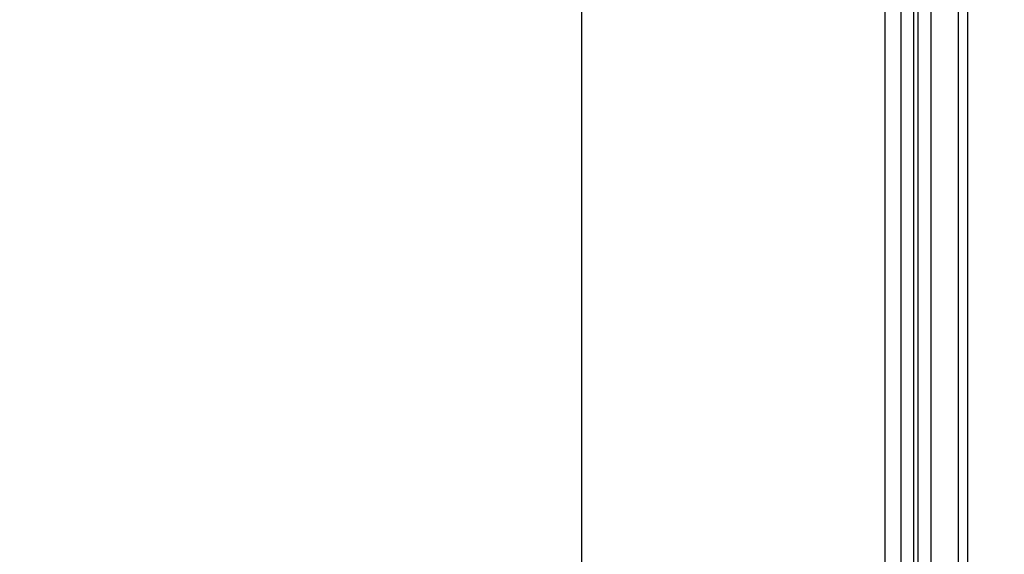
# Model space of a CAD drawing. Header units: inches. Extents: x 0.2 to 16.8, y 0.2 to 10.8.
# Tile 24 of 34: x 8.633 to 9.572, y 5.733 to 6.242. Entities that reach past the tile are written whole.
import ezdxf

# ---------------------------------------------------------------- set-up
doc = ezdxf.new("R2010")
doc.units = ezdxf.units.IN
doc.header["$LTSCALE"] = 0.935
doc.header["$MEASUREMENT"] = 0
doc.layers.get('0').update_dxf_attribs({"linetype": 'CONTINUOUS'})
doc.layers.add('DIMENSIONS', color=7, linetype='CONTINUOUS')
doc.styles.get("Standard").update_dxf_attribs({"font": 'txt', "width": 0.8})
doc.dimstyles.new('DIMSTYLE_1', dxfattribs={"dimtxt": 0.125, "dimasz": 0.18, "dimexe": 0.18, "dimexo": 0.0625, "dimgap": 0.09, "dimtad": 0, "dimtih": 1, "dimtoh": 1, "dimdec": 3, "dimzin": 4, "dimdsep": 46, "dimtxsty": 'STANDARD', "dimblk": '_FILLED', "dimblk1": '_FILLED', "dimblk2": '_FILLED', "dimcen": 0.09, "dimadec": 0, "dimazin": 0, "dimtp": 0.01, "dimtm": 0.01, "dimtfac": 1, "dimtdec": 3, "dimtofl": 0, "dimtmove": 0, "dimatfit": 3, "dimldrblk": '_FILLED', "dimfxl": 1, "dimtolj": 1, "dimtzin": 4, "dimarcsym": 0})

# ---------------------------------------------------------------- blocks, each defined once
blk = doc.blocks.new('*D19')
at = {"layer": 'DIMENSIONS', "color": 2, "linetype": 'CONTINUOUS'}
for p, q in [((8.70563, 8.64357), (8.70563, 8.79473)), ((9.16898, 8.36206), (8.70563, 8.64357)), ((9.16898, 5.55422), (9.16898, 8.36206))]:
    blk.add_line(p, q, dxfattribs=at)
at = {"layer": 'DIMENSIONS', "color": 2, "linetype": 'CONTINUOUS', "insert": (8.64313, 8.85723), "char_height": 0.125, "width": 1.225, "attachment_point": 1, "rotation": 90, "line_spacing_factor": 0.9}
blk.add_mtext('.403{\\Ftxt.shx;\\W1.000000;\\H0.125000; }[10.22]', dxfattribs=at)
blk = doc.blocks.new('_FILLED')
at = {"color": 0, "linetype": 'BYBLOCK'}
blk.add_solid([(0, 0), (-1, 0.1736), (-1, -0.1736)], dxfattribs=at)

msp = doc.modelspace()

# ---------------------------------------------------------------- linework, layer by layer
at = {"color": 9, "linetype": 'CONTINUOUS'}
for p, q in [((9.48509, 8.10723), (9.48509, 3.0403)), ((9.48951, 3.0403), (9.48951, 8.10723)), ((9.53647, 7.57423), (9.53647, 3.57423))]:
    msp.add_line(p, q, dxfattribs=at)
at = {"color": 7, "linetype": 'CONTINUOUS'}
for p, q in [((9.50151, 8.10723), (9.50151, 3.0403)), ((9.45809, 3.05423), (9.45809, 8.09323)), ((9.47325, 3.07423), (9.47325, 8.07323)), ((9.52751, 7.57423), (9.52751, 3.57423))]:
    msp.add_line(p, q, dxfattribs=at)

# ---------------------------------------------------------------- dimensions: what is measured, and where the dimension line sits
at = {"layer": 'DIMENSIONS', "color": 2, "linetype": 'CONTINUOUS'}
dim = msp.add_ordinate_dim(feature_location=(9.16898, 5.55422), offset=(-0.46335, 3.24051), dtype=0, origin=(9.57151, 8.10723), dimstyle='DIMSTYLE_1', dxfattribs=at)
dim.commit()
dim.dimension.update_dxf_attribs({"geometry": '*D19', "text_midpoint": (8.70563, 9.46973)})

doc.saveas('drawing.dxf')
